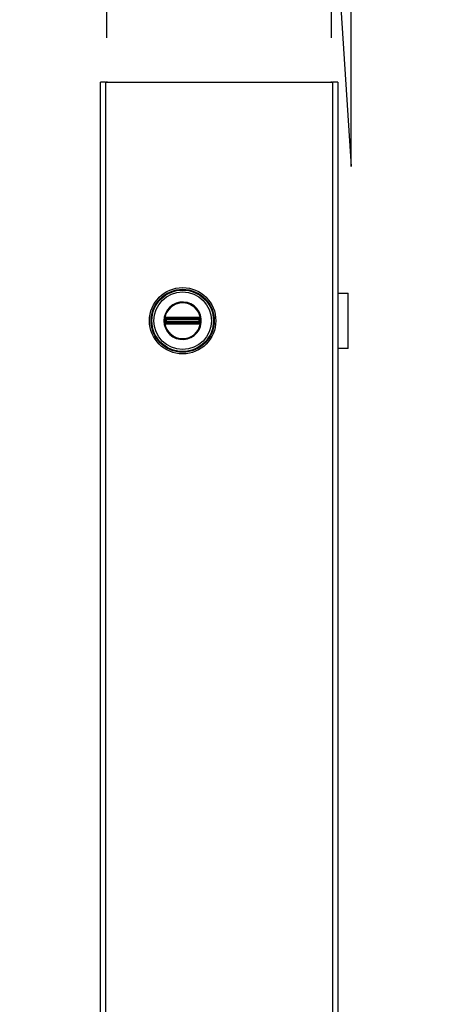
# Model space of a CAD drawing. Header units: inches. Extents: x 0 to 464, y -11 to 301.
# Tile 13 of 26: x 216 to 227, y 219 to 244. Entities that reach past the tile are written whole.
import ezdxf

# ---------------------------------------------------------------- set-up
doc = ezdxf.new("R2010")
doc.units = ezdxf.units.IN
doc.header["$LTSCALE"] = 27.808625
doc.header["$MEASUREMENT"] = 0
doc.linetypes.add('CHAIN', pattern=[0.7087, 0.4724, -0.0591, 0.1181, -0.0591])
for name, color, linetype, lineweight in [('Dimensions(ANSI)', 7, 'Continuous', 25), ('Visible Edges(ANSI)', 7, 'Continuous', 25), ('Visible Tangent Edges(ANSI)', 7, 'Continuous', 25), ('Work Point(ANSI)', 7, 'Continuous', 25)]:
    doc.layers.add(name, color=color, linetype=linetype, lineweight=lineweight)
doc.styles.add('Dimension-ANSI', font='arialbd.ttf')
doc.dimstyles.new('INCH-ANSI-VERTICAL', dxfattribs={"dimscale": 27.808625, "dimtxt": 0.12, "dimasz": 0.098425, "dimexe": 0.04, "dimexo": 0.04, "dimgap": 0.031496, "dimtad": 0, "dimtih": 1, "dimtoh": 1, "dimdec": 3, "dimrnd": 1e-08, "dimzin": 0, "dimdsep": 46, "dimtxsty": 'Dimension-ANSI', "dimcen": 0.09, "dimdle": 0.312, "dimclrd": 179, "dimclre": 179, "dimclrt": 7, "dimadec": 1, "dimazin": 0, "dimtfac": 1, "dimtdec": 3, "dimtofl": 0, "dimtmove": 0, "dimatfit": 3, "dimfxl": 1, "dimtolj": 1, "dimtzin": 4, "dimlwd": 25, "dimlwe": 25, "dimarcsym": 0})

# ---------------------------------------------------------------- blocks, each defined once
blk = doc.blocks.new('*D13')
at = {"layer": 'Defpoints', "color": 0, "linetype": 'Continuous', "transparency": 16777216}
for p in [(218.243, 245.775), (218.243, 242.424), (218.243, 242.424)]:
    blk.add_point(p, dxfattribs=at)
at = {"layer": 'Dimensions(ANSI)', "color": 179, "linetype": 'Continuous', "lineweight": 25, "true_color": 0x262658, "transparency": 16777216}
blk.add_line((218.243, 243.537), (218.243, 245.775), dxfattribs=at)
at = {"layer": 'Dimensions(ANSI)', "color": 7, "linetype": 'Continuous', "lineweight": 25, "transparency": 16777216, "insert": (218.243, 252.271), "char_height": 3.337, "attachment_point": 5, "rotation": 90, "style": 'Dimension-ANSI'}
blk.add_mtext('\\A1;0.000', dxfattribs=at)
blk = doc.blocks.new('*D14')
at = {"layer": 'Defpoints', "color": 0, "linetype": 'Continuous', "transparency": 16777216}
for p in [(224.385, 245.775), (218.243, 242.424), (223.891, 242.424)]:
    blk.add_point(p, dxfattribs=at)
at = {"layer": 'Dimensions(ANSI)', "color": 179, "linetype": 'Continuous', "lineweight": 25, "true_color": 0x262658, "transparency": 16777216}
for p, q in [((223.891, 243.537), (223.891, 247.898)), ((223.891, 247.898), (224.385, 240.301)), ((224.385, 240.301), (224.385, 245.775))]:
    blk.add_line(p, q, dxfattribs=at)
at = {"layer": 'Dimensions(ANSI)', "color": 7, "linetype": 'Continuous', "lineweight": 25, "transparency": 16777216, "insert": (224.385, 252.326), "char_height": 3.337, "attachment_point": 5, "rotation": 90, "style": 'Dimension-ANSI'}
blk.add_mtext('\\A1;4.000', dxfattribs=at)

msp = doc.modelspace()

# ---------------------------------------------------------------- linework, layer by layer
at = {"layer": 'Visible Edges(ANSI)'}
for p, q in [((218.0872, 72.9655), (218.0872, 242.4243)), ((218.2086, 242.4243), (218.0872, 242.4243)), ((218.2086, 242.4243), (223.9251, 242.4243)), ((224.0465, 242.4243), (223.9251, 242.4243)), ((224.0465, 242.4243), (224.0465, 72.9655)), ((224.0465, 237.1176), (224.3088, 237.1176)), ((224.3088, 235.7277), (224.3088, 237.1176)), ((224.0498, 236.6867), (224.0465, 236.6867)), ((224.0465, 236.6325), (224.0498, 236.6325)), ((224.0498, 236.6867), (224.0498, 236.6325)), ((224.0498, 236.2128), (224.0465, 236.2128)), ((224.0465, 236.1586), (224.0498, 236.1586)), ((224.0498, 236.2128), (224.0498, 236.1586)), ((224.3088, 235.7277), (224.0465, 235.7277))]:
    msp.add_line(p, q, dxfattribs=at)
msp.add_circle((220.1489, 236.4227), 0.834, dxfattribs=at)
at = {"layer": 'Visible Tangent Edges(ANSI)'}
for p, q in [((218.2086, 242.4243), (218.2086, 72.9655)), ((223.9251, 72.9655), (223.9251, 242.4243)), ((224.0498, 236.6325), (224.0498, 236.2128)), ((219.6907, 236.4227), (219.6776, 236.4227)), ((219.7021, 236.3564), (219.7114, 236.364)), ((219.7053, 236.4548), (219.7053, 236.465)), ((219.7053, 236.4548), (219.7156, 236.4548)), ((219.7053, 236.3803), (219.7053, 236.3905)), ((219.7053, 236.3905), (219.7156, 236.3905)), ((219.709, 236.4779), (219.7195, 236.4718)), ((219.7195, 236.3735), (219.709, 236.3674)), ((219.7125, 236.4977), (219.7185, 236.4873)), ((219.7125, 236.3476), (219.7185, 236.358)), ((219.7156, 236.3905), (219.7156, 236.4548)), ((219.7276, 236.4548), (219.7156, 236.4548)), ((219.7276, 236.3905), (219.7156, 236.3905)), ((219.7245, 236.4769), (219.7185, 236.4873)), ((219.7185, 236.358), (219.7245, 236.3685)), ((219.7276, 236.3905), (219.7276, 236.4548)), ((219.7276, 236.4548), (219.7315, 236.4509)), ((219.7315, 236.3944), (219.7276, 236.3905)), ((219.7311, 236.5028), (219.7313, 236.4908)), ((219.7313, 236.3545), (219.7311, 236.3425)), ((219.7313, 236.4908), (219.7415, 236.4908)), ((219.7415, 236.3545), (219.7313, 236.3545)), ((219.7454, 236.4509), (219.7315, 236.4509)), ((219.7315, 236.4509), (219.7315, 236.3944)), ((219.7315, 236.3944), (219.7454, 236.3944)), ((219.7415, 236.5029), (219.7415, 236.4908)), ((220.5564, 236.5029), (219.7415, 236.5029)), ((219.7415, 236.4908), (220.5564, 236.4908)), ((219.7415, 236.4908), (219.7415, 236.4807)), ((219.7415, 236.4807), (220.5564, 236.4807)), ((219.7415, 236.4687), (219.7415, 236.4807)), ((219.7415, 236.4687), (220.5564, 236.4687)), ((219.7454, 236.4648), (219.7415, 236.4687)), ((219.7415, 236.3766), (219.7454, 236.3805)), ((220.5564, 236.3766), (219.7415, 236.3766)), ((219.7415, 236.3646), (219.7415, 236.3766)), ((220.5564, 236.3646), (219.7415, 236.3646)), ((219.7415, 236.3545), (219.7415, 236.3646)), ((219.7415, 236.3545), (219.7415, 236.3424)), ((220.5564, 236.3545), (219.7415, 236.3545)), ((219.7415, 236.3424), (220.5564, 236.3424)), ((220.5525, 236.4648), (219.7454, 236.4648)), ((219.7454, 236.4648), (219.7454, 236.4509)), ((219.7454, 236.4509), (220.5525, 236.4509)), ((219.7454, 236.3944), (219.7454, 236.4509)), ((220.5525, 236.3944), (219.7454, 236.3944)), ((219.7454, 236.3944), (219.7454, 236.3805)), ((219.7454, 236.3805), (220.5525, 236.3805)), ((220.5564, 236.4687), (220.5525, 236.4648)), ((220.5525, 236.4509), (220.5525, 236.4648)), ((220.5525, 236.4509), (220.5525, 236.3944)), ((220.5664, 236.4509), (220.5525, 236.4509)), ((220.5525, 236.3805), (220.5525, 236.3944)), ((220.5525, 236.3944), (220.5664, 236.3944)), ((220.5525, 236.3805), (220.5564, 236.3766)), ((220.5564, 236.5029), (220.5564, 236.4908)), ((220.5564, 236.4908), (220.5666, 236.4908)), ((220.5564, 236.4908), (220.5564, 236.4807)), ((220.5564, 236.4687), (220.5564, 236.4807)), ((220.5564, 236.3646), (220.5564, 236.3766)), ((220.5564, 236.3545), (220.5564, 236.3646)), ((220.5564, 236.3545), (220.5564, 236.3424)), ((220.5666, 236.3545), (220.5564, 236.3545)), ((220.5664, 236.4509), (220.5703, 236.4548)), ((220.5664, 236.3944), (220.5664, 236.4509)), ((220.5703, 236.3905), (220.5664, 236.3944)), ((220.5667, 236.5028), (220.5666, 236.4908)), ((220.5666, 236.3545), (220.5667, 236.3425)), ((220.5822, 236.4548), (220.5703, 236.4548)), ((220.5703, 236.4548), (220.5703, 236.3905)), ((220.5822, 236.3905), (220.5703, 236.3905)), ((220.5794, 236.4873), (220.5734, 236.4769)), ((220.5734, 236.3685), (220.5794, 236.358)), ((220.5784, 236.4718), (220.5889, 236.4779)), ((220.5889, 236.3674), (220.5784, 236.3735)), ((220.5794, 236.4873), (220.5854, 236.4977)), ((220.5794, 236.358), (220.5854, 236.3476)), ((220.5926, 236.4548), (220.5822, 236.4548)), ((220.5822, 236.4548), (220.5822, 236.3905)), ((220.5926, 236.3905), (220.5822, 236.3905)), ((220.5865, 236.364), (220.5958, 236.3564)), ((220.5926, 236.465), (220.5926, 236.4548)), ((220.5926, 236.3905), (220.5926, 236.3803))]:
    msp.add_line(p, q, dxfattribs=at)
at = {"layer": 'Visible Tangent Edges(ANSI)', "flags": 128}
for points in [[(219.6776, 236.4227), (219.6873, 236.3279), (219.7158, 236.2368), (219.7621, 236.1534), (219.8242, 236.081), (219.8996, 236.0227), (219.9853, 235.9806), (220.0776, 235.9569), (220.1728, 235.9524), (220.2671, 235.9667), (220.3567, 235.9995), (220.4376, 236.0502), (220.5065, 236.1161), (220.5609, 236.1943), (220.5988, 236.2818), (220.6178, 236.3754), (220.6176, 236.4707), (220.5984, 236.5641), (220.5609, 236.6518), (220.5061, 236.7301), (220.4368, 236.7957), (220.356, 236.8461), (220.2667, 236.879), (220.1723, 236.8932), (220.0768, 236.8884), (219.9844, 236.8643), (219.8989, 236.8222), (219.8237, 236.7638), (219.7618, 236.6914), (219.7155, 236.6079), (219.6871, 236.5171), (219.6776, 236.4227)], [(219.6907, 236.4227), (219.7, 236.5145), (219.7276, 236.6028), (219.7725, 236.6839), (219.8327, 236.7543), (219.9059, 236.811), (219.989, 236.8521), (220.0788, 236.8755), (220.1716, 236.8802), (220.2634, 236.8663), (220.3502, 236.8343), (220.4288, 236.7853), (220.4961, 236.7215), (220.5494, 236.6454), (220.5859, 236.5601), (220.6045, 236.4694), (220.6048, 236.3768), (220.5863, 236.2858), (220.5495, 236.2006), (220.4965, 236.1246), (220.4296, 236.0605), (220.3509, 236.0113), (220.2638, 235.9794), (220.1722, 235.9655), (220.0796, 235.9699), (219.9898, 235.9929), (219.9066, 236.0338), (219.8332, 236.0905), (219.7728, 236.1609), (219.7278, 236.2419), (219.7001, 236.3305), (219.6907, 236.4227)], [(219.6966, 236.4546), (219.6964, 236.4519), (219.6964, 236.4493), (219.6963, 236.4466), (219.6962, 236.444), (219.6961, 236.4413), (219.696, 236.4386), (219.696, 236.436), (219.696, 236.4333), (219.6959, 236.4307), (219.6959, 236.428), (219.6959, 236.4253), (219.6959, 236.4227), (219.6959, 236.42), (219.6959, 236.4173), (219.6959, 236.4147), (219.696, 236.412), (219.696, 236.4093), (219.696, 236.4067), (219.6961, 236.404), (219.6962, 236.4013), (219.6963, 236.3987), (219.6964, 236.396), (219.6964, 236.3934), (219.6966, 236.3907)], [(219.6971, 236.4648), (219.6971, 236.4643), (219.6971, 236.4639), (219.697, 236.4635), (219.697, 236.4631), (219.697, 236.4626), (219.697, 236.4622), (219.6969, 236.4618), (219.6969, 236.4614), (219.6969, 236.461), (219.6969, 236.4605), (219.6968, 236.4601), (219.6968, 236.4597), (219.6968, 236.4593), (219.6968, 236.4588), (219.6967, 236.4584), (219.6967, 236.458), (219.6967, 236.4576), (219.6967, 236.4571), (219.6967, 236.4567), (219.6966, 236.4563), (219.6966, 236.4559), (219.6966, 236.4554), (219.6966, 236.455), (219.6966, 236.4546)], [(219.6966, 236.3907), (219.6966, 236.3903), (219.6966, 236.3899), (219.6966, 236.3894), (219.6966, 236.389), (219.6967, 236.3886), (219.6967, 236.3882), (219.6967, 236.3877), (219.6967, 236.3873), (219.6967, 236.3869), (219.6968, 236.3865), (219.6968, 236.386), (219.6968, 236.3856), (219.6968, 236.3852), (219.6969, 236.3848), (219.6969, 236.3844), (219.6969, 236.3839), (219.6969, 236.3835), (219.697, 236.3831), (219.697, 236.3827), (219.697, 236.3822), (219.697, 236.3818), (219.6971, 236.3814), (219.6971, 236.381), (219.6971, 236.3805)], [(219.7004, 236.4837), (219.7002, 236.4829), (219.7, 236.4822), (219.6998, 236.4815), (219.6996, 236.4807), (219.6994, 236.48), (219.6992, 236.4792), (219.6991, 236.4784), (219.6989, 236.4777), (219.6987, 236.4769), (219.6986, 236.4761), (219.6984, 236.4753), (219.6983, 236.4745), (219.6981, 236.4737), (219.698, 236.4729), (219.6979, 236.4721), (219.6978, 236.4713), (219.6976, 236.4705), (219.6975, 236.4697), (219.6974, 236.4688), (219.6974, 236.468), (219.6973, 236.4672), (219.6972, 236.4664), (219.6972, 236.4656), (219.6971, 236.4648)], [(219.6971, 236.3805), (219.6972, 236.3797), (219.6972, 236.3789), (219.6973, 236.3781), (219.6974, 236.3773), (219.6975, 236.3765), (219.6975, 236.3756), (219.6976, 236.3748), (219.6978, 236.374), (219.6979, 236.3732), (219.698, 236.3724), (219.6981, 236.3716), (219.6983, 236.3708), (219.6984, 236.37), (219.6986, 236.3692), (219.6987, 236.3684), (219.6989, 236.3677), (219.6991, 236.3669), (219.6992, 236.3661), (219.6994, 236.3654), (219.6996, 236.3646), (219.6998, 236.3638), (219.7, 236.3631), (219.7002, 236.3624), (219.7004, 236.3616)], [(219.7021, 236.4889), (219.702, 236.4887), (219.702, 236.4885), (219.7019, 236.4882), (219.7018, 236.488), (219.7017, 236.4878), (219.7017, 236.4876), (219.7016, 236.4874), (219.7015, 236.4872), (219.7014, 236.487), (219.7014, 236.4867), (219.7013, 236.4865), (219.7012, 236.4863), (219.7012, 236.4861), (219.7011, 236.4859), (219.701, 236.4857), (219.7009, 236.4854), (219.7009, 236.4852), (219.7008, 236.485), (219.7007, 236.4848), (219.7007, 236.4846), (219.7006, 236.4843), (219.7005, 236.4841), (219.7005, 236.4839), (219.7004, 236.4837)], [(219.7004, 236.3616), (219.7005, 236.3614), (219.7005, 236.3612), (219.7006, 236.361), (219.7007, 236.3607), (219.7007, 236.3605), (219.7008, 236.3603), (219.7009, 236.3601), (219.7009, 236.3599), (219.701, 236.3596), (219.7011, 236.3594), (219.7012, 236.3592), (219.7012, 236.359), (219.7013, 236.3588), (219.7014, 236.3586), (219.7014, 236.3583), (219.7015, 236.3581), (219.7016, 236.3579), (219.7017, 236.3577), (219.7017, 236.3575), (219.7018, 236.3573), (219.7019, 236.3571), (219.702, 236.3568), (219.702, 236.3566), (219.7021, 236.3564)], [(219.7125, 236.4977), (219.712, 236.4974), (219.7115, 236.4971), (219.711, 236.4968), (219.7105, 236.4965), (219.71, 236.4962), (219.7096, 236.4958), (219.7091, 236.4955), (219.7087, 236.4952), (219.7082, 236.4948), (219.7078, 236.4945), (219.7073, 236.4941), (219.7069, 236.4937), (219.7064, 236.4934), (219.706, 236.493), (219.7056, 236.4926), (219.7052, 236.4922), (219.7048, 236.4918), (219.7044, 236.4914), (219.704, 236.491), (219.7036, 236.4906), (219.7032, 236.4902), (219.7028, 236.4898), (219.7025, 236.4893), (219.7021, 236.4889)], [(219.7021, 236.3564), (219.7025, 236.356), (219.7028, 236.3556), (219.7032, 236.3551), (219.7036, 236.3547), (219.704, 236.3543), (219.7044, 236.3539), (219.7048, 236.3535), (219.7052, 236.3531), (219.7056, 236.3527), (219.706, 236.3523), (219.7064, 236.3519), (219.7069, 236.3516), (219.7073, 236.3512), (219.7078, 236.3508), (219.7082, 236.3505), (219.7087, 236.3501), (219.7091, 236.3498), (219.7096, 236.3495), (219.71, 236.3491), (219.7105, 236.3488), (219.711, 236.3485), (219.7115, 236.3482), (219.712, 236.3479), (219.7125, 236.3476)], [(219.7053, 236.465), (219.7053, 236.4656), (219.7053, 236.4661), (219.7053, 236.4667), (219.7054, 236.4673), (219.7054, 236.4678), (219.7055, 236.4684), (219.7056, 236.469), (219.7057, 236.4695), (219.7058, 236.4701), (219.706, 236.4706), (219.7061, 236.4712), (219.7062, 236.4717), (219.7064, 236.4723), (219.7066, 236.4728), (219.7068, 236.4733), (219.707, 236.4738), (219.7072, 236.4744), (219.7074, 236.4749), (219.7077, 236.4754), (219.7079, 236.4759), (219.7082, 236.4764), (219.7084, 236.4769), (219.7087, 236.4774), (219.709, 236.4779)], [(219.7053, 236.3905), (219.7053, 236.3931), (219.7053, 236.3958), (219.7053, 236.3985), (219.7053, 236.4012), (219.7054, 236.4039), (219.7054, 236.4066), (219.7054, 236.4092), (219.7054, 236.4119), (219.7054, 236.4146), (219.7054, 236.4173), (219.7054, 236.42), (219.7054, 236.4227), (219.7054, 236.4253), (219.7054, 236.428), (219.7054, 236.4307), (219.7054, 236.4334), (219.7054, 236.4361), (219.7054, 236.4387), (219.7054, 236.4414), (219.7053, 236.4441), (219.7053, 236.4468), (219.7053, 236.4495), (219.7053, 236.4522), (219.7053, 236.4548)], [(219.709, 236.3674), (219.7087, 236.3679), (219.7084, 236.3684), (219.7082, 236.3689), (219.7079, 236.3694), (219.7077, 236.3699), (219.7074, 236.3704), (219.7072, 236.3709), (219.707, 236.3715), (219.7068, 236.372), (219.7066, 236.3725), (219.7064, 236.3731), (219.7063, 236.3736), (219.7061, 236.3741), (219.706, 236.3747), (219.7058, 236.3752), (219.7057, 236.3758), (219.7056, 236.3764), (219.7055, 236.3769), (219.7055, 236.3775), (219.7054, 236.378), (219.7053, 236.3786), (219.7053, 236.3792), (219.7053, 236.3797), (219.7053, 236.3803)], [(219.709, 236.4779), (219.7091, 236.478), (219.7092, 236.4782), (219.7093, 236.4783), (219.7094, 236.4784), (219.7095, 236.4786), (219.7096, 236.4787), (219.7097, 236.4789), (219.7098, 236.479), (219.7099, 236.4792), (219.7099, 236.4793), (219.71, 236.4795), (219.7101, 236.4796), (219.7103, 236.4797), (219.7104, 236.4799), (219.7105, 236.48), (219.7106, 236.4802), (219.7107, 236.4803), (219.7108, 236.4804), (219.7109, 236.4806), (219.711, 236.4807), (219.7111, 236.4809), (219.7112, 236.481), (219.7113, 236.4811), (219.7114, 236.4813)], [(219.7114, 236.364), (219.7113, 236.3642), (219.7112, 236.3643), (219.7111, 236.3645), (219.711, 236.3646), (219.7109, 236.3647), (219.7108, 236.3649), (219.7107, 236.365), (219.7106, 236.3651), (219.7105, 236.3653), (219.7104, 236.3654), (219.7103, 236.3656), (219.7101, 236.3657), (219.71, 236.3658), (219.7099, 236.366), (219.7099, 236.3661), (219.7098, 236.3663), (219.7097, 236.3664), (219.7096, 236.3666), (219.7095, 236.3667), (219.7094, 236.3669), (219.7093, 236.367), (219.7092, 236.3671), (219.7091, 236.3673), (219.709, 236.3674)], [(219.7114, 236.4813), (219.7117, 236.4816), (219.7119, 236.4819), (219.7122, 236.4821), (219.7124, 236.4824), (219.7127, 236.4827), (219.713, 236.483), (219.7132, 236.4833), (219.7135, 236.4835), (219.7138, 236.4838), (219.7141, 236.4841), (219.7144, 236.4843), (219.7147, 236.4846), (219.715, 236.4848), (219.7153, 236.4851), (219.7156, 236.4853), (219.7159, 236.4856), (219.7162, 236.4858), (219.7165, 236.486), (219.7168, 236.4862), (219.7172, 236.4865), (219.7175, 236.4867), (219.7178, 236.4869), (219.7182, 236.4871), (219.7185, 236.4873)], [(219.7185, 236.358), (219.7182, 236.3582), (219.7178, 236.3584), (219.7175, 236.3586), (219.7172, 236.3589), (219.7168, 236.3591), (219.7165, 236.3593), (219.7162, 236.3595), (219.7159, 236.3598), (219.7156, 236.36), (219.7153, 236.3602), (219.715, 236.3605), (219.7147, 236.3607), (219.7144, 236.361), (219.7141, 236.3612), (219.7138, 236.3615), (219.7135, 236.3618), (219.7132, 236.362), (219.713, 236.3623), (219.7127, 236.3626), (219.7124, 236.3629), (219.7122, 236.3632), (219.7119, 236.3635), (219.7117, 236.3638), (219.7114, 236.364)], [(219.7311, 236.5028), (219.7303, 236.5028), (219.7295, 236.5028), (219.7287, 236.5027), (219.7279, 236.5026), (219.7271, 236.5026), (219.7263, 236.5024), (219.7254, 236.5023), (219.7246, 236.5022), (219.7238, 236.502), (219.723, 236.5018), (219.7222, 236.5017), (219.7215, 236.5014), (219.7207, 236.5012), (219.7199, 236.501), (219.7191, 236.5007), (219.7183, 236.5004), (219.7176, 236.5002), (219.7168, 236.4999), (219.7161, 236.4995), (219.7153, 236.4992), (219.7146, 236.4988), (219.7139, 236.4985), (219.7132, 236.4981), (219.7125, 236.4977)], [(219.7125, 236.3476), (219.7132, 236.3472), (219.7139, 236.3468), (219.7146, 236.3465), (219.7153, 236.3461), (219.7161, 236.3458), (219.7168, 236.3455), (219.7176, 236.3451), (219.7184, 236.3449), (219.7191, 236.3446), (219.7199, 236.3443), (219.7207, 236.3441), (219.7215, 236.3439), (219.7223, 236.3436), (219.7231, 236.3435), (219.7239, 236.3433), (219.7247, 236.3431), (219.7255, 236.343), (219.7263, 236.3429), (219.7271, 236.3427), (219.7279, 236.3427), (219.7287, 236.3426), (219.7295, 236.3425), (219.7303, 236.3425), (219.7311, 236.3425)], [(219.7156, 236.4548), (219.7157, 236.4553), (219.7157, 236.4557), (219.7157, 236.4562), (219.7157, 236.4566), (219.7157, 236.4571), (219.7157, 236.4575), (219.7158, 236.458), (219.7158, 236.4584), (219.7158, 236.4589), (219.7159, 236.4593), (219.7159, 236.4598), (219.7159, 236.4602), (219.716, 236.4606), (219.716, 236.4611), (219.7161, 236.4615), (219.7162, 236.4619), (219.7162, 236.4623), (219.7163, 236.4627), (219.7163, 236.4632), (219.7164, 236.4636), (219.7165, 236.464), (219.7166, 236.4644), (219.7166, 236.4648), (219.7167, 236.4652)], [(219.7167, 236.3801), (219.7166, 236.3805), (219.7166, 236.3809), (219.7165, 236.3813), (219.7164, 236.3817), (219.7163, 236.3821), (219.7163, 236.3826), (219.7162, 236.383), (219.7162, 236.3834), (219.7161, 236.3838), (219.716, 236.3843), (219.716, 236.3847), (219.7159, 236.3851), (219.7159, 236.3856), (219.7159, 236.386), (219.7158, 236.3864), (219.7158, 236.3869), (219.7158, 236.3873), (219.7157, 236.3878), (219.7157, 236.3882), (219.7157, 236.3887), (219.7157, 236.3891), (219.7157, 236.3896), (219.7157, 236.39), (219.7156, 236.3905)], [(219.7167, 236.4652), (219.7168, 236.4655), (219.7168, 236.4658), (219.7169, 236.4661), (219.717, 236.4664), (219.7171, 236.4666), (219.7172, 236.4669), (219.7172, 236.4672), (219.7173, 236.4675), (219.7174, 236.4678), (219.7175, 236.4681), (219.7177, 236.4683), (219.7178, 236.4686), (219.7179, 236.4689), (219.718, 236.4692), (219.7181, 236.4695), (219.7183, 236.4697), (219.7184, 236.47), (219.7185, 236.4703), (219.7187, 236.4705), (219.7188, 236.4708), (219.719, 236.471), (219.7191, 236.4713), (219.7193, 236.4715), (219.7195, 236.4718)], [(219.7195, 236.3735), (219.7193, 236.3738), (219.7191, 236.374), (219.719, 236.3743), (219.7188, 236.3745), (219.7187, 236.3748), (219.7185, 236.3751), (219.7184, 236.3753), (219.7183, 236.3756), (219.7181, 236.3759), (219.718, 236.3761), (219.7179, 236.3764), (219.7178, 236.3767), (219.7177, 236.377), (219.7175, 236.3772), (219.7174, 236.3775), (219.7173, 236.3778), (219.7172, 236.3781), (219.7172, 236.3784), (219.7171, 236.3787), (219.717, 236.3789), (219.7169, 236.3792), (219.7168, 236.3795), (219.7168, 236.3798), (219.7167, 236.3801)], [(219.7185, 236.4873), (219.719, 236.4875), (219.7195, 236.4878), (219.72, 236.4881), (219.7205, 236.4883), (219.721, 236.4885), (219.7215, 236.4888), (219.722, 236.489), (219.7225, 236.4892), (219.723, 236.4893), (219.7236, 236.4895), (219.7241, 236.4897), (219.7246, 236.4898), (219.7252, 236.49), (219.7257, 236.4901), (219.7263, 236.4902), (219.7268, 236.4903), (219.7274, 236.4904), (219.7279, 236.4905), (219.7285, 236.4906), (219.7291, 236.4907), (219.7296, 236.4907), (219.7302, 236.4907), (219.7308, 236.4908), (219.7313, 236.4908)], [(219.7313, 236.3545), (219.7308, 236.3545), (219.7302, 236.3546), (219.7296, 236.3546), (219.7291, 236.3546), (219.7285, 236.3547), (219.728, 236.3548), (219.7274, 236.3549), (219.7268, 236.355), (219.7263, 236.3551), (219.7257, 236.3552), (219.7252, 236.3553), (219.7247, 236.3555), (219.7241, 236.3556), (219.7236, 236.3558), (219.7231, 236.356), (219.7225, 236.3561), (219.722, 236.3563), (219.7215, 236.3566), (219.721, 236.3568), (219.7205, 236.357), (219.72, 236.3572), (219.7195, 236.3575), (219.719, 236.3578), (219.7185, 236.358)], [(219.7245, 236.4769), (219.7248, 236.477), (219.725, 236.4772), (219.7253, 236.4773), (219.7255, 236.4775), (219.7258, 236.4776), (219.7261, 236.4778), (219.7263, 236.4779), (219.7266, 236.4781), (219.7269, 236.4782), (219.7271, 236.4783), (219.7274, 236.4784), (219.7277, 236.4786), (219.728, 236.4787), (219.7283, 236.4788), (219.7285, 236.4789), (219.7288, 236.479), (219.7291, 236.4791), (219.7294, 236.4792), (219.7297, 236.4792), (219.73, 236.4793), (219.7302, 236.4794), (219.7305, 236.4795), (219.7308, 236.4795), (219.7311, 236.4796)], [(219.7311, 236.3657), (219.7308, 236.3658), (219.7305, 236.3658), (219.7302, 236.3659), (219.73, 236.366), (219.7297, 236.3661), (219.7294, 236.3661), (219.7291, 236.3662), (219.7288, 236.3663), (219.7285, 236.3664), (219.7283, 236.3665), (219.728, 236.3666), (219.7277, 236.3668), (219.7274, 236.3669), (219.7271, 236.367), (219.7269, 236.3671), (219.7266, 236.3672), (219.7263, 236.3674), (219.7261, 236.3675), (219.7258, 236.3677), (219.7255, 236.3678), (219.7253, 236.368), (219.725, 236.3681), (219.7248, 236.3683), (219.7245, 236.3685)], [(219.7415, 236.5029), (219.741, 236.5029), (219.7406, 236.5029), (219.7402, 236.5029), (219.7398, 236.5029), (219.7393, 236.5029), (219.7389, 236.5029), (219.7385, 236.5029), (219.738, 236.5029), (219.7376, 236.5029), (219.7372, 236.5029), (219.7367, 236.5029), (219.7363, 236.5029), (219.7359, 236.5029), (219.7354, 236.5029), (219.735, 236.5029), (219.7346, 236.5029), (219.7342, 236.5029), (219.7337, 236.5029), (219.7333, 236.5029), (219.7329, 236.5029), (219.7324, 236.5029), (219.732, 236.5028), (219.7316, 236.5028), (219.7311, 236.5028)], [(219.7311, 236.4796), (219.7315, 236.4797), (219.7319, 236.4798), (219.7323, 236.4798), (219.7327, 236.4799), (219.7332, 236.48), (219.7336, 236.48), (219.734, 236.4801), (219.7344, 236.4802), (219.7348, 236.4802), (219.7353, 236.4803), (219.7357, 236.4803), (219.7361, 236.4804), (219.7366, 236.4804), (219.737, 236.4805), (219.7374, 236.4805), (219.7379, 236.4805), (219.7383, 236.4806), (219.7388, 236.4806), (219.7392, 236.4806), (219.7397, 236.4806), (219.7401, 236.4807), (219.7406, 236.4807), (219.741, 236.4807), (219.7415, 236.4807)], [(219.7415, 236.3646), (219.741, 236.3646), (219.7406, 236.3646), (219.7401, 236.3647), (219.7397, 236.3647), (219.7392, 236.3647), (219.7388, 236.3647), (219.7383, 236.3647), (219.7379, 236.3648), (219.7375, 236.3648), (219.737, 236.3648), (219.7366, 236.3649), (219.7361, 236.3649), (219.7357, 236.365), (219.7353, 236.365), (219.7348, 236.3651), (219.7344, 236.3651), (219.734, 236.3652), (219.7336, 236.3653), (219.7332, 236.3653), (219.7327, 236.3654), (219.7323, 236.3655), (219.7319, 236.3656), (219.7315, 236.3656), (219.7311, 236.3657)], [(219.7311, 236.3425), (219.7316, 236.3425), (219.732, 236.3425), (219.7324, 236.3425), (219.7329, 236.3424), (219.7333, 236.3424), (219.7337, 236.3424), (219.7342, 236.3424), (219.7346, 236.3424), (219.735, 236.3424), (219.7354, 236.3424), (219.7359, 236.3424), (219.7363, 236.3424), (219.7367, 236.3424), (219.7372, 236.3424), (219.7376, 236.3424), (219.738, 236.3424), (219.7385, 236.3424), (219.7389, 236.3424), (219.7393, 236.3424), (219.7398, 236.3424), (219.7402, 236.3424), (219.7406, 236.3424), (219.741, 236.3424), (219.7415, 236.3424)], [(220.5667, 236.5028), (220.5663, 236.5028), (220.5659, 236.5028), (220.5655, 236.5029), (220.565, 236.5029), (220.5646, 236.5029), (220.5642, 236.5029), (220.5637, 236.5029), (220.5633, 236.5029), (220.5629, 236.5029), (220.5624, 236.5029), (220.562, 236.5029), (220.5616, 236.5029), (220.5612, 236.5029), (220.5607, 236.5029), (220.5603, 236.5029), (220.5599, 236.5029), (220.5594, 236.5029), (220.559, 236.5029), (220.5586, 236.5029), (220.5581, 236.5029), (220.5577, 236.5029), (220.5573, 236.5029), (220.5568, 236.5029), (220.5564, 236.5029)], [(220.5564, 236.4807), (220.5569, 236.4807), (220.5573, 236.4807), (220.5578, 236.4807), (220.5582, 236.4806), (220.5587, 236.4806), (220.5591, 236.4806), (220.5595, 236.4806), (220.56, 236.4805), (220.5604, 236.4805), (220.5609, 236.4805), (220.5613, 236.4804), (220.5617, 236.4804), (220.5622, 236.4803), (220.5626, 236.4803), (220.563, 236.4802), (220.5635, 236.4802), (220.5639, 236.4801), (220.5643, 236.48), (220.5647, 236.48), (220.5651, 236.4799), (220.5656, 236.4798), (220.566, 236.4798), (220.5664, 236.4797), (220.5668, 236.4796)], [(220.5668, 236.3657), (220.5664, 236.3656), (220.566, 236.3656), (220.5656, 236.3655), (220.5651, 236.3654), (220.5647, 236.3653), (220.5643, 236.3653), (220.5639, 236.3652), (220.5635, 236.3651), (220.5631, 236.3651), (220.5626, 236.365), (220.5622, 236.365), (220.5618, 236.3649), (220.5613, 236.3649), (220.5609, 236.3648), (220.5604, 236.3648), (220.56, 236.3648), (220.5596, 236.3647), (220.5591, 236.3647), (220.5587, 236.3647), (220.5582, 236.3647), (220.5578, 236.3647), (220.5573, 236.3646), (220.5569, 236.3646), (220.5564, 236.3646)], [(220.5564, 236.3424), (220.5568, 236.3424), (220.5573, 236.3424), (220.5577, 236.3424), (220.5581, 236.3424), (220.5586, 236.3424), (220.559, 236.3424), (220.5594, 236.3424), (220.5599, 236.3424), (220.5603, 236.3424), (220.5607, 236.3424), (220.5612, 236.3424), (220.5616, 236.3424), (220.562, 236.3424), (220.5624, 236.3424), (220.5629, 236.3424), (220.5633, 236.3424), (220.5637, 236.3424), (220.5642, 236.3424), (220.5646, 236.3424), (220.565, 236.3424), (220.5655, 236.3425), (220.5659, 236.3425), (220.5663, 236.3425), (220.5667, 236.3425)], [(220.5666, 236.4908), (220.5671, 236.4908), (220.5677, 236.4907), (220.5683, 236.4907), (220.5688, 236.4907), (220.5694, 236.4906), (220.5699, 236.4905), (220.5705, 236.4904), (220.5711, 236.4903), (220.5716, 236.4902), (220.5722, 236.4901), (220.5727, 236.49), (220.5732, 236.4898), (220.5738, 236.4897), (220.5743, 236.4895), (220.5748, 236.4893), (220.5754, 236.4892), (220.5759, 236.489), (220.5764, 236.4888), (220.5769, 236.4885), (220.5774, 236.4883), (220.5779, 236.4881), (220.5784, 236.4878), (220.5789, 236.4875), (220.5794, 236.4873)], [(220.5794, 236.358), (220.5789, 236.3578), (220.5784, 236.3575), (220.5779, 236.3572), (220.5774, 236.357), (220.5769, 236.3568), (220.5764, 236.3566), (220.5759, 236.3563), (220.5754, 236.3561), (220.5749, 236.356), (220.5743, 236.3558), (220.5738, 236.3556), (220.5732, 236.3555), (220.5727, 236.3553), (220.5722, 236.3552), (220.5716, 236.3551), (220.5711, 236.355), (220.5705, 236.3549), (220.5699, 236.3548), (220.5694, 236.3547), (220.5688, 236.3546), (220.5683, 236.3546), (220.5677, 236.3546), (220.5671, 236.3545), (220.5666, 236.3545)], [(220.5854, 236.4977), (220.5847, 236.4981), (220.584, 236.4985), (220.5833, 236.4988), (220.5826, 236.4992), (220.5818, 236.4995), (220.5811, 236.4999), (220.5803, 236.5002), (220.5795, 236.5004), (220.5788, 236.5007), (220.578, 236.501), (220.5772, 236.5012), (220.5764, 236.5014), (220.5756, 236.5017), (220.5749, 236.5018), (220.5741, 236.502), (220.5733, 236.5022), (220.5724, 236.5023), (220.5716, 236.5024), (220.5708, 236.5026), (220.57, 236.5026), (220.5692, 236.5027), (220.5684, 236.5028), (220.5676, 236.5028), (220.5667, 236.5028)], [(220.5667, 236.3425), (220.5676, 236.3425), (220.5684, 236.3425), (220.5692, 236.3426), (220.57, 236.3427), (220.5708, 236.3427), (220.5716, 236.3429), (220.5724, 236.343), (220.5732, 236.3431), (220.5741, 236.3433), (220.5749, 236.3434), (220.5756, 236.3436), (220.5764, 236.3439), (220.5772, 236.3441), (220.578, 236.3443), (220.5788, 236.3446), (220.5796, 236.3449), (220.5803, 236.3451), (220.5811, 236.3455), (220.5818, 236.3458), (220.5826, 236.3461), (220.5833, 236.3465), (220.584, 236.3468), (220.5847, 236.3472), (220.5854, 236.3476)], [(220.5668, 236.4796), (220.5671, 236.4795), (220.5674, 236.4795), (220.5676, 236.4794), (220.5679, 236.4793), (220.5682, 236.4792), (220.5685, 236.4792), (220.5688, 236.4791), (220.5691, 236.479), (220.5694, 236.4789), (220.5696, 236.4788), (220.5699, 236.4787), (220.5702, 236.4786), (220.5705, 236.4784), (220.5707, 236.4783), (220.571, 236.4782), (220.5713, 236.4781), (220.5716, 236.4779), (220.5718, 236.4778), (220.5721, 236.4776), (220.5724, 236.4775), (220.5726, 236.4773), (220.5729, 236.4772), (220.5731, 236.477), (220.5734, 236.4769)], [(220.5734, 236.3685), (220.5731, 236.3683), (220.5729, 236.3681), (220.5726, 236.368), (220.5724, 236.3678), (220.5721, 236.3677), (220.5718, 236.3675), (220.5716, 236.3674), (220.5713, 236.3672), (220.571, 236.3671), (220.5707, 236.367), (220.5705, 236.3669), (220.5702, 236.3668), (220.5699, 236.3666), (220.5696, 236.3665), (220.5694, 236.3664), (220.5691, 236.3663), (220.5688, 236.3662), (220.5685, 236.3661), (220.5682, 236.3661), (220.5679, 236.366), (220.5676, 236.3659), (220.5674, 236.3658), (220.5671, 236.3658), (220.5668, 236.3657)], [(220.5784, 236.4718), (220.5786, 236.4715), (220.5788, 236.4713), (220.5789, 236.471), (220.5791, 236.4708), (220.5792, 236.4705), (220.5794, 236.4703), (220.5795, 236.47), (220.5796, 236.4697), (220.5798, 236.4695), (220.5799, 236.4692), (220.58, 236.4689), (220.5801, 236.4686), (220.5802, 236.4683), (220.5803, 236.4681), (220.5805, 236.4678), (220.5805, 236.4675), (220.5806, 236.4672), (220.5807, 236.4669), (220.5808, 236.4666), (220.5809, 236.4664), (220.581, 236.4661), (220.581, 236.4658), (220.5811, 236.4655), (220.5812, 236.4652)], [(220.5812, 236.3801), (220.5811, 236.3798), (220.581, 236.3795), (220.581, 236.3792), (220.5809, 236.3789), (220.5808, 236.3787), (220.5807, 236.3784), (220.5806, 236.3781), (220.5805, 236.3778), (220.5805, 236.3775), (220.5803, 236.3772), (220.5802, 236.377), (220.5801, 236.3767), (220.58, 236.3764), (220.5799, 236.3761), (220.5798, 236.3759), (220.5796, 236.3756), (220.5795, 236.3753), (220.5794, 236.3751), (220.5792, 236.3748), (220.5791, 236.3745), (220.5789, 236.3743), (220.5788, 236.374), (220.5786, 236.3738), (220.5784, 236.3735)], [(220.5794, 236.4873), (220.5797, 236.4871), (220.5801, 236.4869), (220.5804, 236.4867), (220.5807, 236.4865), (220.581, 236.4862), (220.5814, 236.486), (220.5817, 236.4858), (220.582, 236.4856), (220.5823, 236.4853), (220.5826, 236.4851), (220.5829, 236.4848), (220.5832, 236.4846), (220.5835, 236.4843), (220.5838, 236.4841), (220.5841, 236.4838), (220.5844, 236.4835), (220.5846, 236.4833), (220.5849, 236.483), (220.5852, 236.4827), (220.5855, 236.4824), (220.5857, 236.4821), (220.586, 236.4819), (220.5862, 236.4816), (220.5865, 236.4813)], [(220.5865, 236.364), (220.5862, 236.3638), (220.586, 236.3635), (220.5857, 236.3632), (220.5855, 236.3629), (220.5852, 236.3626), (220.5849, 236.3623), (220.5846, 236.362), (220.5844, 236.3618), (220.5841, 236.3615), (220.5838, 236.3612), (220.5835, 236.361), (220.5832, 236.3607), (220.5829, 236.3605), (220.5826, 236.3602), (220.5823, 236.36), (220.582, 236.3598), (220.5817, 236.3595), (220.5814, 236.3593), (220.581, 236.3591), (220.5807, 236.3589), (220.5804, 236.3586), (220.5801, 236.3584), (220.5797, 236.3582), (220.5794, 236.358)], [(220.5812, 236.4652), (220.5812, 236.4648), (220.5813, 236.4644), (220.5814, 236.464), (220.5815, 236.4636), (220.5815, 236.4632), (220.5816, 236.4627), (220.5817, 236.4623), (220.5817, 236.4619), (220.5818, 236.4615), (220.5818, 236.4611), (220.5819, 236.4606), (220.5819, 236.4602), (220.582, 236.4598), (220.582, 236.4593), (220.5821, 236.4589), (220.5821, 236.4584), (220.5821, 236.458), (220.5822, 236.4575), (220.5822, 236.4571), (220.5822, 236.4566), (220.5822, 236.4562), (220.5822, 236.4557), (220.5822, 236.4553), (220.5822, 236.4548)], [(220.5822, 236.3905), (220.5822, 236.39), (220.5822, 236.3896), (220.5822, 236.3891), (220.5822, 236.3887), (220.5822, 236.3882), (220.5822, 236.3878), (220.5821, 236.3873), (220.5821, 236.3869), (220.5821, 236.3864), (220.582, 236.386), (220.582, 236.3856), (220.5819, 236.3851), (220.5819, 236.3847), (220.5818, 236.3843), (220.5818, 236.3838), (220.5817, 236.3834), (220.5817, 236.383), (220.5816, 236.3826), (220.5815, 236.3821), (220.5815, 236.3817), (220.5814, 236.3813), (220.5813, 236.3809), (220.5812, 236.3805), (220.5812, 236.3801)], [(220.5958, 236.4889), (220.5954, 236.4893), (220.5951, 236.4898), (220.5947, 236.4902), (220.5943, 236.4906), (220.5939, 236.491), (220.5935, 236.4914), (220.5931, 236.4918), (220.5927, 236.4922), (220.5923, 236.4926), (220.5919, 236.493), (220.5914, 236.4934), (220.591, 236.4938), (220.5906, 236.4941), (220.5901, 236.4945), (220.5897, 236.4948), (220.5892, 236.4952), (220.5888, 236.4955), (220.5883, 236.4958), (220.5878, 236.4962), (220.5874, 236.4965), (220.5869, 236.4968), (220.5864, 236.4971), (220.5859, 236.4974), (220.5854, 236.4977)], [(220.5854, 236.3476), (220.5859, 236.3479), (220.5864, 236.3482), (220.5869, 236.3485), (220.5874, 236.3488), (220.5878, 236.3491), (220.5883, 236.3495), (220.5888, 236.3498), (220.5892, 236.3501), (220.5897, 236.3505), (220.5901, 236.3508), (220.5906, 236.3512), (220.591, 236.3516), (220.5914, 236.3519), (220.5919, 236.3523), (220.5923, 236.3527), (220.5927, 236.3531), (220.5931, 236.3535), (220.5935, 236.3539), (220.5939, 236.3543), (220.5943, 236.3547), (220.5947, 236.3551), (220.5951, 236.3556), (220.5954, 236.356), (220.5958, 236.3564)], [(220.5865, 236.4813), (220.5866, 236.4811), (220.5867, 236.481), (220.5868, 236.4809), (220.5869, 236.4807), (220.587, 236.4806), (220.5871, 236.4804), (220.5872, 236.4803), (220.5873, 236.4802), (220.5874, 236.48), (220.5875, 236.4799), (220.5876, 236.4797), (220.5877, 236.4796), (220.5878, 236.4795), (220.5879, 236.4793), (220.588, 236.4792), (220.5881, 236.479), (220.5882, 236.4789), (220.5883, 236.4787), (220.5884, 236.4786), (220.5885, 236.4784), (220.5886, 236.4783), (220.5887, 236.4782), (220.5888, 236.478), (220.5889, 236.4779)], [(220.5889, 236.3674), (220.5888, 236.3673), (220.5887, 236.3671), (220.5886, 236.367), (220.5885, 236.3669), (220.5884, 236.3667), (220.5883, 236.3666), (220.5882, 236.3664), (220.5881, 236.3663), (220.588, 236.3661), (220.5879, 236.366), (220.5878, 236.3658), (220.5877, 236.3657), (220.5876, 236.3656), (220.5875, 236.3654), (220.5874, 236.3653), (220.5873, 236.3651), (220.5872, 236.365), (220.5871, 236.3649), (220.587, 236.3647), (220.5869, 236.3646), (220.5868, 236.3645), (220.5867, 236.3643), (220.5866, 236.3642), (220.5865, 236.364)], [(220.5889, 236.4779), (220.5892, 236.4774), (220.5895, 236.4769), (220.5897, 236.4764), (220.59, 236.4759), (220.5902, 236.4754), (220.5905, 236.4749), (220.5907, 236.4744), (220.5909, 236.4738), (220.5911, 236.4733), (220.5913, 236.4728), (220.5915, 236.4723), (220.5916, 236.4717), (220.5918, 236.4712), (220.5919, 236.4706), (220.5921, 236.4701), (220.5922, 236.4695), (220.5923, 236.469), (220.5924, 236.4684), (220.5924, 236.4678), (220.5925, 236.4673), (220.5926, 236.4667), (220.5926, 236.4661), (220.5926, 236.4656), (220.5926, 236.465)], [(220.5926, 236.3803), (220.5926, 236.3797), (220.5926, 236.3792), (220.5925, 236.3786), (220.5925, 236.378), (220.5924, 236.3775), (220.5924, 236.3769), (220.5923, 236.3764), (220.5922, 236.3758), (220.5921, 236.3752), (220.5919, 236.3747), (220.5918, 236.3741), (220.5916, 236.3736), (220.5915, 236.3731), (220.5913, 236.3725), (220.5911, 236.372), (220.5909, 236.3715), (220.5907, 236.3709), (220.5905, 236.3704), (220.5902, 236.3699), (220.59, 236.3694), (220.5897, 236.3689), (220.5895, 236.3684), (220.5892, 236.3679), (220.5889, 236.3674)], [(220.5926, 236.4548), (220.5926, 236.4522), (220.5926, 236.4495), (220.5926, 236.4468), (220.5925, 236.4441), (220.5925, 236.4414), (220.5925, 236.4387), (220.5925, 236.4361), (220.5925, 236.4334), (220.5925, 236.4307), (220.5925, 236.428), (220.5925, 236.4253), (220.5925, 236.4227), (220.5925, 236.42), (220.5925, 236.4173), (220.5925, 236.4146), (220.5925, 236.4119), (220.5925, 236.4092), (220.5925, 236.4066), (220.5925, 236.4039), (220.5925, 236.4012), (220.5926, 236.3985), (220.5926, 236.3958), (220.5926, 236.3931), (220.5926, 236.3905)], [(220.5975, 236.4837), (220.5974, 236.4839), (220.5973, 236.4841), (220.5973, 236.4843), (220.5972, 236.4846), (220.5971, 236.4848), (220.5971, 236.485), (220.597, 236.4852), (220.5969, 236.4854), (220.5969, 236.4857), (220.5968, 236.4859), (220.5967, 236.4861), (220.5967, 236.4863), (220.5966, 236.4865), (220.5965, 236.4867), (220.5964, 236.487), (220.5964, 236.4872), (220.5963, 236.4874), (220.5962, 236.4876), (220.5962, 236.4878), (220.5961, 236.488), (220.596, 236.4882), (220.5959, 236.4885), (220.5959, 236.4887), (220.5958, 236.4889)], [(220.5958, 236.3564), (220.5959, 236.3566), (220.5959, 236.3568), (220.596, 236.3571), (220.5961, 236.3573), (220.5962, 236.3575), (220.5962, 236.3577), (220.5963, 236.3579), (220.5964, 236.3581), (220.5964, 236.3583), (220.5965, 236.3586), (220.5966, 236.3588), (220.5967, 236.359), (220.5967, 236.3592), (220.5968, 236.3594), (220.5969, 236.3596), (220.5969, 236.3599), (220.597, 236.3601), (220.5971, 236.3603), (220.5971, 236.3605), (220.5972, 236.3607), (220.5973, 236.361), (220.5973, 236.3612), (220.5974, 236.3614), (220.5975, 236.3616)], [(220.6008, 236.4648), (220.6007, 236.4656), (220.6007, 236.4664), (220.6006, 236.4672), (220.6005, 236.468), (220.6004, 236.4688), (220.6003, 236.4697), (220.6002, 236.4705), (220.6001, 236.4713), (220.6, 236.4721), (220.5999, 236.4729), (220.5998, 236.4737), (220.5996, 236.4745), (220.5995, 236.4753), (220.5993, 236.4761), (220.5992, 236.4769), (220.599, 236.4777), (220.5988, 236.4784), (220.5987, 236.4792), (220.5985, 236.48), (220.5983, 236.4807), (220.5981, 236.4815), (220.5979, 236.4822), (220.5977, 236.4829), (220.5975, 236.4837)], [(220.5975, 236.3616), (220.5977, 236.3624), (220.5979, 236.3631), (220.5981, 236.3638), (220.5983, 236.3646), (220.5985, 236.3654), (220.5987, 236.3661), (220.5988, 236.3669), (220.599, 236.3677), (220.5992, 236.3684), (220.5993, 236.3692), (220.5995, 236.37), (220.5996, 236.3708), (220.5998, 236.3716), (220.5999, 236.3724), (220.6, 236.3732), (220.6001, 236.374), (220.6002, 236.3748), (220.6003, 236.3756), (220.6004, 236.3765), (220.6005, 236.3773), (220.6006, 236.3781), (220.6007, 236.3789), (220.6007, 236.3797), (220.6008, 236.3805)], [(220.6013, 236.4546), (220.6013, 236.455), (220.6013, 236.4554), (220.6013, 236.4559), (220.6013, 236.4563), (220.6012, 236.4567), (220.6012, 236.4571), (220.6012, 236.4576), (220.6012, 236.458), (220.6012, 236.4584), (220.6011, 236.4588), (220.6011, 236.4593), (220.6011, 236.4597), (220.6011, 236.4601), (220.601, 236.4605), (220.601, 236.461), (220.601, 236.4614), (220.601, 236.4618), (220.6009, 236.4622), (220.6009, 236.4626), (220.6009, 236.4631), (220.6009, 236.4635), (220.6008, 236.4639), (220.6008, 236.4643), (220.6008, 236.4648)], [(220.6008, 236.3805), (220.6008, 236.381), (220.6008, 236.3814), (220.6009, 236.3818), (220.6009, 236.3822), (220.6009, 236.3827), (220.6009, 236.3831), (220.601, 236.3835), (220.601, 236.3839), (220.601, 236.3844), (220.601, 236.3848), (220.6011, 236.3852), (220.6011, 236.3856), (220.6011, 236.386), (220.6011, 236.3865), (220.6012, 236.3869), (220.6012, 236.3873), (220.6012, 236.3877), (220.6012, 236.3882), (220.6012, 236.3886), (220.6013, 236.389), (220.6013, 236.3894), (220.6013, 236.3899), (220.6013, 236.3903), (220.6013, 236.3907)], [(220.6013, 236.3907), (220.6014, 236.3934), (220.6015, 236.396), (220.6016, 236.3987), (220.6017, 236.4013), (220.6018, 236.404), (220.6018, 236.4067), (220.6019, 236.4093), (220.6019, 236.412), (220.602, 236.4147), (220.602, 236.4173), (220.602, 236.42), (220.602, 236.4227), (220.602, 236.4253), (220.602, 236.428), (220.602, 236.4307), (220.6019, 236.4333), (220.6019, 236.436), (220.6018, 236.4386), (220.6018, 236.4413), (220.6017, 236.444), (220.6016, 236.4466), (220.6015, 236.4493), (220.6014, 236.4519), (220.6013, 236.4546)]]:
    msp.add_lwpolyline(points, dxfattribs=at)
at = {"layer": 'Visible Tangent Edges(ANSI)'}
for radius in [0.7921, 0.7739, 0.7239]:
    msp.add_circle((220.1489, 236.4227), radius, dxfattribs=at)
for centre, radius, start, end in [((220.1489, 236.4227), 0.4517, 8.43064, 171.56936), ((220.1489, 236.4227), 0.4517, 188.43064, 351.56936), ((219.7454, 236.4509), 0.0139, 90, 179.93022), ((219.7454, 236.3944), 0.0139, 180, 269.93022), ((220.5525, 236.4509), 0.0139, 0, 89.93022), ((220.5525, 236.3944), 0.0139, 270, 359.93022)]:
    msp.add_arc(centre, radius, start, end, dxfattribs=at)
for centre, major_axis, ratio, start_param, end_param in [((219.693, 236.4548), (-0.0139, -0.0002), 0.0217964, 1.8302501, 2.6580747), ((219.693, 236.3905), (-0.0139, 0.0002), 0.0217964, 3.6251107, 4.4529352), ((219.693, 236.4652), (-0.0139, 0), 0.0299207, 1.8730327, 2.6595883), ((219.693, 236.3802), (-0.0139, 0), 0.0299207, 3.623597, 4.4101526), ((219.6985, 236.4839), (-0.0118, 0.0073), 0.056036, 3.6580712, 4.5880998), ((219.6985, 236.3614), (-0.0118, -0.0073), 0.056036, 1.6950855, 2.6251141), ((219.7176, 236.4648), (0.0139, 0), 0.0264571, 1.6338373, 2.6596394), ((219.7176, 236.3805), (-0.0139, 0), 0.0264571, 0.4819532, 1.5077554), ((219.7315, 236.4648), (-0.00984, 0.00984), 0.9987828, 6.023109, 6.5432616), ((219.7415, 236.4548), (-0.0197, 0.0197), 0.9987828, 6.1542512, 6.4121194), ((219.7315, 236.3805), (-0.00984, -0.00984), 0.9987828, 6.023109, 6.5432616), ((219.7415, 236.3905), (-0.0197, -0.0197), 0.9987828, 6.1542512, 6.4121194), ((219.7415, 236.4548), (-0.00986, 0.00986), 0.9963586, 5.4983961, 7.0679745), ((219.7415, 236.3905), (-0.00986, -0.00986), 0.9963586, 5.4983961, 7.0679745), ((219.7315, 236.4787), (0, 0.0139), 0.0264571, 0.5211047, 1.5077554), ((219.7315, 236.3666), (0, 0.0139), 0.0264571, 1.6338373, 2.620488), ((220.5564, 236.4548), (0.00986, 0.00986), 0.9963586, 5.4983961, 7.0679745), ((220.5564, 236.3905), (0.00986, -0.00986), 0.9963586, 5.4983961, 7.0679745), ((220.5664, 236.4787), (0, -0.0139), 0.0264571, 1.6338373, 2.620488), ((220.5664, 236.3666), (0, -0.0139), 0.0264571, 0.5211047, 1.5077554), ((220.5664, 236.4648), (0.00984, 0.00984), 0.9987828, 6.023109, 6.5432616), ((220.5564, 236.4548), (0.0197, 0.0197), 0.9987828, 6.1542512, 6.4121194), ((220.5664, 236.3805), (0.00984, -0.00984), 0.9987828, 6.023109, 6.5432616), ((220.5564, 236.3905), (0.0197, -0.0197), 0.9987828, 6.1542512, 6.4121194), ((220.5803, 236.4648), (0.0139, 0), 0.0264571, 0.4819532, 1.5077554), ((220.5803, 236.3805), (-0.0139, 0), 0.0264571, 1.6338373, 2.6596394), ((220.5994, 236.4839), (-0.0118, -0.0073), 0.056036, 4.8366782, 5.7667067), ((220.5994, 236.3614), (-0.0118, 0.0073), 0.056036, 0.5164786, 1.4465071), ((220.6049, 236.4652), (-0.0139, 0), 0.0299207, 0.4820044, 1.26856), ((220.6049, 236.4548), (-0.0139, 0.0002), 0.0217964, 0.483518, 1.3113425), ((220.6049, 236.3905), (-0.0139, -0.0002), 0.0217964, 4.9718428, 5.7996673), ((220.6049, 236.3802), (-0.0139, 0), 0.0299207, 5.0146253, 5.8011809)]:
    msp.add_ellipse(centre, major_axis=major_axis, ratio=ratio, start_param=start_param, end_param=end_param, dxfattribs=at)
at = {"layer": 'Work Point(ANSI)', "linetype": 'CHAIN', "ltscale": 0.000455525}
for p, q in [((218.2564, 242.4243), (218.2286, 242.4243)), ((218.2564, 242.4243), (218.2286, 242.4243)), ((218.2425, 242.4382), (218.2425, 242.4104)), ((218.2425, 242.4382), (218.2425, 242.4104)), ((223.9051, 242.4243), (223.8773, 242.4243)), ((223.8912, 242.4382), (223.8912, 242.4104))]:
    msp.add_line(p, q, dxfattribs=at)

# ---------------------------------------------------------------- dimensions: what is measured, and where the dimension line sits
at = {"layer": 'Dimensions(ANSI)', "color": 179, "linetype": 'Continuous', "lineweight": 25, "true_color": 0x262658}
for feature_location, offset, origin, picture, middle in [((218.2425335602, 242.4243190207), (0, 3.3509392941), (218.2425335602, 242.4243190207), '*D13', (218.2425335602, 252.2712704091)), ((223.8912, 242.4243), (0.4942, 3.3509), (218.2425, 242.4243), '*D14', (224.3853, 252.3259))]:
    dim = msp.add_ordinate_dim(feature_location=feature_location, offset=offset, dtype=1, origin=origin, dimstyle='INCH-ANSI-VERTICAL', override={"dimgap": 0.031496, "dimtad": 0, "dimdec": 3, "dimlfac": 0.708137, "dimtol": 0, "dimlim": 0, "dimtp": 0, "dimtm": 0, "dimtdec": 3}, dxfattribs=at)
    dim.commit()
    dim.dimension.update_dxf_attribs({"geometry": picture, "text_midpoint": middle})

doc.saveas('drawing.dxf')
